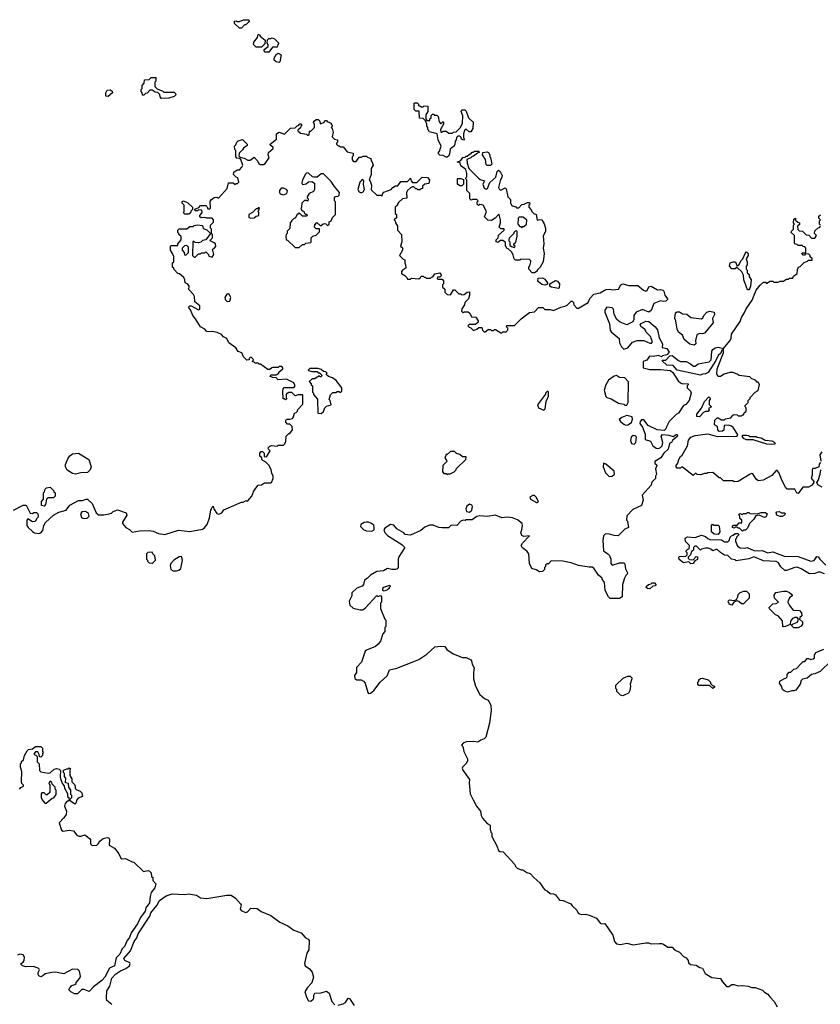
# Model space of a CAD drawing. Extents: x 2029662 to 2246637, y 225654 to 401419.
# Tile 246 of 256: x 2123213 to 2130837, y 379598 to 388970. Entities that reach past the tile are written whole.
import ezdxf

# ---------------------------------------------------------------- set-up
doc = ezdxf.new("R2010")
doc.units = 0

msp = doc.modelspace()

# ---------------------------------------------------------------- linework, layer by layer
at = {"layer": '0CON20XD'}
for points in [[(2125325, 388890), (2125305, 388890), (2125260, 388935), (2125260, 388955), (2125275, 388960), (2125283, 388953), (2125305, 388952.5), (2125345, 388970), (2125395, 388970), (2125397.5, 388955), (2125388.3, 388941.7), (2125368.3, 388921.7), (2125355, 388920), (2125325, 388890)], [(2125515, 388710), (2125465, 388710), (2125440, 388735), (2125442.5, 388755), (2125478.3, 388801.7), (2125485, 388830), (2125498.3, 388828.3), (2125501.7, 388811.7), (2125550, 388775), (2125548.3, 388741.7), (2125515, 388710)], [(2125585, 388660), (2125551.7, 388661.7), (2125540, 388675), (2125540, 388685), (2125580, 388715), (2125580, 388735), (2125570, 388745), (2125571.7, 388778.3), (2125585, 388790), (2125605, 388790), (2125617.5, 388797.5), (2125638.3, 388788.3), (2125680, 388745), (2125670, 388735), (2125665, 388710), (2125621.7, 388708.3), (2125585, 388660)], [(2125685, 388562.5), (2125655, 388567.5), (2125637.5, 388585), (2125637.5, 388605), (2125655, 388640), (2125675, 388652.5), (2125702.5, 388635), (2125691.7, 388568.3), (2125685, 388562.5)], [(2124565, 388220), (2124550, 388235), (2124548.3, 388258.3), (2124528.3, 388278.3), (2124505, 388280), (2124475, 388300), (2124451.7, 388298.3), (2124428.3, 388271.7), (2124411.7, 388268.3), (2124395, 388250), (2124381.7, 388251.7), (2124380, 388275), (2124370, 388285), (2124370, 388305), (2124380, 388315), (2124380, 388345), (2124400, 388365), (2124401.7, 388398.3), (2124445, 388400), (2124465, 388420), (2124508.3, 388418.3), (2124510, 388385), (2124500, 388375), (2124500, 388335), (2124521.7, 388311.7), (2124575, 388290), (2124585, 388280), (2124685, 388280), (2124698.3, 388268.3), (2124700, 388255), (2124685, 388240), (2124635, 388222.5), (2124565, 388220)], [(2124055, 388240), (2124033, 388243), (2124032.5, 388275), (2124045, 388300), (2124075, 388302.5), (2124095, 388290), (2124097, 388273), (2124055, 388240)], [(2127285, 387660), (2127275, 387660), (2127247, 387677), (2127215, 387680), (2127201.7, 387691.7), (2127200, 387705), (2127211.7, 387718.3), (2127227.5, 387765), (2127197.5, 387825), (2127190, 387885), (2127111.7, 387901.7), (2127110, 387915), (2127100, 387925), (2127100, 387945), (2127090, 387955), (2127090, 387975), (2127078.3, 388008.3), (2127055, 388030), (2127021.7, 388031.7), (2127018.3, 388098.3), (2126985, 388100), (2126970, 388115), (2126970, 388175), (2126975, 388180), (2126997, 388177), (2127010, 388165), (2127011.7, 388151.7), (2127025, 388150), (2127035, 388140), (2127055, 388140), (2127065, 388150), (2127098.3, 388148.3), (2127100, 388095), (2127080, 388065), (2127080, 388025), (2127091.7, 388011.7), (2127118.3, 388011.7), (2127120, 388025), (2127130, 388035), (2127131.7, 388058.3), (2127145, 388070), (2127155, 388070), (2127165, 388060), (2127185, 388060), (2127198.3, 388048.3), (2127208.3, 387998.3), (2127225, 387980), (2127245, 388000), (2127250, 387995), (2127250, 387975), (2127220, 387925), (2127225, 387900), (2127235, 387900), (2127245, 387910), (2127275, 387910), (2127298.3, 387888.3), (2127335, 387890), (2127345, 387900), (2127368.3, 387901.7), (2127410, 387945), (2127430, 387985), (2127432.5, 388055), (2127416.7, 388095), (2127425, 388112.5), (2127451.7, 388111.7), (2127465, 388100), (2127486.2, 388036.2), (2127530, 387995), (2127527.5, 387935), (2127508.3, 387901.7), (2127491.7, 387901.7), (2127465, 387927.5), (2127450, 387915), (2127440, 387885), (2127440, 387845), (2127450, 387835), (2127438.3, 387821.7), (2127421.7, 387831.7), (2127418.3, 387848.3), (2127405, 387860), (2127385, 387860), (2127371.7, 387848.3), (2127370, 387825), (2127360, 387815), (2127357, 387783), (2127345, 387760), (2127333, 387757), (2127311.7, 387738.3), (2127307, 387693), (2127300, 387675), (2127285, 387660)], [(2124888.3, 386121.7), (2124862.5, 386155), (2124838.8, 386208.8), (2124820, 386235), (2124833, 386247), (2124847, 386247), (2124915, 386207.5), (2124930, 386215), (2124930, 386245), (2124880, 386285), (2124877.5, 386335), (2124867.5, 386355), (2124823, 386403), (2124827.5, 386435), (2124813, 386453), (2124790, 386465), (2124787.5, 386495), (2124777.5, 386515), (2124735, 386550), (2124720, 386555), (2124680, 386595), (2124680, 386605), (2124670, 386615), (2124670, 386655), (2124680, 386665), (2124680, 386715), (2124670, 386745), (2124650, 386775), (2124650, 386815), (2124655, 386820), (2124718.3, 386821.7), (2124720, 386835), (2124750, 386875), (2124750, 386905), (2124730, 386925), (2124730, 386935), (2124720, 386945), (2124720, 386965), (2124731.7, 386978.3), (2124805, 386980), (2124835, 387000), (2124865, 387000), (2124875, 387010), (2124905, 387017.5), (2124955, 387010), (2124961.7, 386981.7), (2124995, 386970), (2125030, 386935), (2124987, 386873), (2124953, 386867), (2124937, 386853), (2124915, 386847.5), (2124885, 386850), (2124875, 386860), (2124861.7, 386858.3), (2124860, 386725), (2124875, 386710), (2124885, 386710), (2124915, 386740), (2124935, 386740), (2124945, 386750), (2124975, 386750), (2124985, 386760), (2125010, 386735), (2125015, 386720), (2125045, 386710), (2125062.5, 386735), (2125050, 386785), (2125065, 386792.5), (2125082.5, 386815), (2125076.7, 386836.7), (2125066.4, 386846.4), (2125027.5, 386865), (2125030, 386875), (2125050, 386895), (2125050, 386925), (2125040, 386935), (2125040, 386975), (2125030, 386985), (2125030, 387015), (2125058.3, 387041.7), (2125060, 387065), (2125045, 387080), (2124995, 387080), (2124975, 387087.5), (2124943, 387083), (2124930, 387095), (2124930, 387105), (2124950, 387135), (2124948.3, 387158.3), (2124915, 387160), (2124905, 387150), (2124885, 387150), (2124880, 387165), (2124918.3, 387181.7), (2124935, 387200), (2124985, 387200), (2124998.3, 387188.3), (2125005, 387170), (2125025, 387170), (2125030, 387175), (2125028.3, 387241.7), (2125040.7, 387259.3), (2125065, 387277.5), (2125095, 387280), (2125103, 387273), (2125110, 387275), (2125188.3, 387361.7), (2125201.7, 387418.3), (2125247, 387417), (2125265, 387400), (2125275, 387410), (2125288.3, 387411.7), (2125300, 387425), (2125290, 387465), (2125275, 387470), (2125250, 387495), (2125251.7, 387518.3), (2125285, 387540), (2125305, 387540), (2125330, 387565), (2125337.5, 387585), (2125318.3, 387638.3), (2125305, 387650), (2125281.7, 387651.7), (2125270, 387665), (2125270, 387725), (2125263, 387733), (2125260, 387765), (2125271.7, 387778.3), (2125280, 387805), (2125293, 387817), (2125335, 387830), (2125380, 387785), (2125378.3, 387771.7), (2125345, 387747.5), (2125335, 387730), (2125301.7, 387698.3), (2125300, 387675), (2125311.7, 387661.7), (2125351.7, 387651.7), (2125385, 387632.5), (2125407, 387633), (2125445, 387660), (2125475, 387630), (2125490, 387600), (2125505, 387592.5), (2125535, 387592.5), (2125549.3, 387600.7), (2125590, 387655), (2125580, 387685), (2125582.5, 387705), (2125627, 387743), (2125627, 387757), (2125601.7, 387771.7), (2125600, 387785), (2125658.3, 387831.7), (2125660, 387885), (2125685, 387900), (2125735, 387880), (2125793, 387937), (2125835, 387940), (2125855, 387960), (2125868.3, 387961.7), (2125881.7, 387978.3), (2125895, 387980), (2125900, 387965), (2125890, 387955), (2125888.3, 387941.7), (2125861.7, 387918.3), (2125861.7, 387911.7), (2125888.3, 387888.3), (2125945, 387880), (2125955, 387870), (2125965, 387870), (2125970, 387875), (2125971.7, 387908.3), (2125985, 387910), (2126020, 387945), (2126021.7, 387971.7), (2126012.5, 387995), (2126017.5, 388005), (2126035, 388020), (2126055, 388020), (2126070, 388005), (2126075, 387980), (2126108.3, 387991.7), (2126125, 388010), (2126135, 388010), (2126141.7, 388001.7), (2126180, 387985), (2126180, 387975), (2126190, 387965), (2126190, 387955), (2126180, 387945), (2126190, 387935), (2126197.5, 387895), (2126191.7, 387871.7), (2126190, 387855), (2126211.7, 387831.7), (2126240, 387825), (2126240, 387805), (2126230, 387795), (2126230, 387785), (2126245, 387770), (2126255, 387770), (2126265, 387760), (2126295, 387760), (2126331.7, 387711.7), (2126388.3, 387698.3), (2126390, 387675), (2126380, 387665), (2126380, 387635), (2126391.7, 387621.7), (2126418.3, 387621.7), (2126445, 387660), (2126465, 387660), (2126485, 387670), (2126515, 387670), (2126525, 387660), (2126558.3, 387648.3), (2126560, 387625), (2126570, 387615), (2126580, 387585), (2126560, 387555), (2126560, 387495), (2126540, 387445), (2126551.7, 387431.7), (2126562.5, 387395), (2126561.7, 387351.7), (2126615, 387300), (2126655, 387300), (2126665, 387290), (2126670, 387315), (2126681.7, 387328.3), (2126750, 387355), (2126767, 387373), (2126793, 387387), (2126815, 387390), (2126841.7, 387428.3), (2126905, 387430), (2126935, 387460), (2126940, 387435), (2126955, 387420), (2126995, 387420), (2127045, 387470), (2127097, 387467), (2127117, 387447), (2127108.3, 387411.7), (2127070, 387405), (2127050, 387385), (2127048.3, 387361.7), (2127035, 387360), (2127025, 387350), (2127005, 387350), (2126995, 387360), (2126985, 387360), (2126965, 387380), (2126955, 387380), (2126935, 387370), (2126907, 387343), (2126897.5, 387325), (2126898.3, 387271.7), (2126860, 387265), (2126820.7, 387229.3), (2126810, 387215), (2126810, 387205), (2126790, 387185), (2126790, 387125), (2126800, 387115), (2126800, 387085), (2126780, 387065), (2126790, 387055), (2126792.5, 387035), (2126810, 387005), (2126810, 386965), (2126847.5, 386925), (2126852.5, 386855), (2126840, 386815), (2126857, 386797), (2126860, 386775), (2126830, 386725), (2126865, 386690), (2126880, 386685), (2126880, 386655), (2126887.5, 386635), (2126890, 386605), (2126860.7, 386589.3), (2126848.3, 386571.7), (2126850, 386555), (2126880, 386535), (2126900, 386515), (2126905, 386500), (2126935, 386500), (2126945, 386510), (2127015, 386502.5), (2127030, 386515), (2127035, 386530), (2127055, 386530), (2127065, 386520), (2127075, 386520), (2127085, 386510), (2127125, 386510), (2127135, 386520), (2127148.3, 386521.7), (2127165, 386550), (2127215, 386560), (2127230, 386535), (2127215, 386520), (2127191.7, 386518.3), (2127190, 386505), (2127195, 386500), (2127235, 386500), (2127250, 386485), (2127250, 386455), (2127240, 386445), (2127240, 386425), (2127260, 386405), (2127260, 386375), (2127283, 386353), (2127315, 386350), (2127345, 386400), (2127358.3, 386398.3), (2127395, 386360), (2127415, 386360), (2127425, 386350), (2127447, 386353), (2127473, 386377), (2127495, 386380), (2127497, 386347), (2127487, 386313), (2127453, 386277), (2127450, 386255), (2127423, 386217), (2127420, 386195), (2127435, 386180), (2127445, 386190), (2127485, 386190), (2127500, 386175), (2127515, 386140), (2127558.3, 386138.3), (2127580, 386105), (2127578.3, 386091.7), (2127555, 386070), (2127491.7, 386068.3), (2127480, 386055), (2127491.7, 386041.7), (2127508.3, 386038.3), (2127535, 386010), (2127567, 386023), (2127585, 386040), (2127615, 386040), (2127620, 386015), (2127635, 386000), (2127645, 386000), (2127675, 386020), (2127695, 386020), (2127705, 386010), (2127725, 386010), (2127735, 386020), (2127745, 386020), (2127795, 385990), (2127805, 385990), (2127815, 386000), (2127845, 386000), (2127860, 386015), (2127860, 386035), (2127850, 386045), (2127851.7, 386058.3), (2127925, 386060), (2127987, 386123), (2128030, 386155), (2128068.3, 386181.7), (2128115, 386190), (2128155, 386230), (2128195, 386230), (2128215, 386210), (2128265, 386210), (2128295, 386202.5), (2128365, 386232.5), (2128405, 386242.5), (2128426.4, 386253.6), (2128465, 386290), (2128475, 386290), (2128487, 386277), (2128490, 386255), (2128520, 386225), (2128535, 386222.5), (2128625, 386276.7), (2128642.4, 386317.6), (2128681.7, 386358.3), (2128739.5, 386370.5), (2128795, 386403.3), (2128825, 386403.8), (2128865, 386397.1), (2128913.8, 386406.2), (2128936.2, 386445), (2128955, 386457.1), (2129015, 386438.5), (2129098.3, 386438.3), (2129154.5, 386394.5), (2129175, 386387.1), (2129187.9, 386392.1), (2129205, 386427.5), (2129225, 386434.4), (2129285, 386400), (2129315, 386402), (2129336.2, 386395), (2129346, 386385), (2129357.5, 386347.5), (2129381.7, 386311.7), (2129382.5, 386305), (2129365, 386290.8), (2129345, 386287.5), (2129315, 386294.2), (2129252.1, 386267.9), (2129225, 386202.5), (2129205, 386187.5), (2129145, 386211.2), (2129083.9, 386186.1), (2129062.5, 386155), (2129062.5, 386115), (2129052.5, 386095), (2128993.6, 386066.4), (2128930.3, 386090.3), (2128900, 386115), (2128873.8, 386165), (2128867.5, 386215), (2128855, 386227.5), (2128805, 386232.5), (2128786.2, 386205), (2128784, 386185), (2128830, 386075), (2128835.8, 386015.8), (2128845, 386000), (2128920, 385935), (2128923.3, 385895), (2128942.5, 385855), (2128965, 385832.5), (2129005, 385847.5), (2129049.3, 385900.7), (2129093.6, 385916.4), (2129156.4, 385916.4), (2129215, 385890), (2129228.3, 385891.7), (2129237.5, 385905), (2129220, 385955), (2129180, 385995), (2129168.3, 386018.3), (2129145, 386040), (2129130, 386045), (2129122.5, 386065), (2129131.7, 386078.3), (2129175, 386098.8), (2129205, 386096.7), (2129265, 386046.2), (2129287.9, 386017.9), (2129302.2, 385942.2), (2129333.3, 385885), (2129331.2, 385851.2), (2129375, 385838.8), (2129397.5, 385805), (2129375, 385780), (2129335, 385770), (2129325, 385760), (2129295, 385772.5), (2129245, 385762.5), (2129211.7, 385768.3), (2129185, 385730), (2129150, 385715), (2129150, 385655), (2129215, 385640), (2129315, 385640), (2129411.7, 385631.7), (2129433, 385613), (2129483.9, 385533.9), (2129505, 385512.5), (2129517, 385507), (2129580, 385505), (2129580, 385495), (2129570, 385485), (2129570, 385465), (2129600, 385435), (2129607.5, 385415), (2129587.5, 385345), (2129555, 385307.5), (2129535, 385297.5), (2129486.7, 385225), (2129465, 385212.5), (2129397.5, 385145), (2129373.3, 385095)], [(2128115, 386560), (2128091.7, 386561.7), (2128060, 386595), (2128060, 386615), (2128071.7, 386628.3), (2128080, 386665), (2128080, 386675), (2128068.3, 386688.3), (2127985, 386690), (2127975, 386680), (2127935, 386680), (2127923.3, 386693.3), (2127911.7, 386731.7), (2127895, 386760), (2127865, 386790), (2127850, 386795), (2127850, 386805), (2127840, 386815), (2127838.3, 386848.3), (2127815, 386867.5), (2127793, 386867), (2127765, 386850), (2127750, 386855), (2127750, 386875), (2127770, 386895), (2127771.7, 386918.3), (2127827.5, 386965), (2127825, 386980), (2127795, 386980), (2127780, 386995), (2127792.5, 387035), (2127792.5, 387065), (2127780, 387115), (2127775, 387120), (2127739.3, 387080.7), (2127705, 387060), (2127671.7, 387061.7), (2127640, 387095), (2127657.5, 387145), (2127627.5, 387205), (2127595, 387210), (2127581.7, 387201.7), (2127570, 387215), (2127570, 387235), (2127580, 387245), (2127565, 387260), (2127525, 387260), (2127511.7, 387251.7), (2127500, 387265), (2127500, 387315), (2127470, 387345), (2127470, 387445), (2127460, 387455), (2127460, 387465), (2127470, 387475), (2127470, 387505), (2127460, 387545), (2127415, 387580), (2127408.3, 387608.3), (2127380, 387615), (2127415, 387630), (2127431.7, 387658.3), (2127455, 387660), (2127465, 387670), (2127475, 387670), (2127495, 387690), (2127508.3, 387691.7), (2127521.7, 387708.3), (2127535, 387710), (2127545, 387720), (2127585, 387720), (2127590, 387705), (2127571.7, 387698.3), (2127535, 387670), (2127521.7, 387668.3), (2127510, 387655), (2127471.7, 387638.3), (2127473, 387603), (2127490, 387555), (2127577.5, 387465), (2127599.3, 387449.3), (2127640, 387435), (2127622.5, 387405), (2127636.1, 387366.1), (2127655, 387357.5), (2127666.4, 387363.6), (2127690.7, 387419.3), (2127748.3, 387471.7), (2127760, 387525), (2127771.7, 387538.3), (2127790, 387525), (2127806.4, 387486.4), (2127805, 387470), (2127787.5, 387435), (2127773.6, 387373.6), (2127783.6, 387353.6), (2127795, 387347.5), (2127835, 387370), (2127845, 387360), (2127863, 387283), (2127887, 387257), (2127887, 387227), (2127897.5, 387205), (2127905, 387197.5), (2127938.3, 387188.3), (2127945, 387180), (2127965, 387180), (2127995, 387210), (2128017, 387213), (2128048.3, 387228.3), (2128068.3, 387228.3), (2128070, 387215), (2128060, 387205), (2128060, 387185), (2128085, 387160), (2128090, 387145), (2128110, 387125), (2128130, 387115), (2128141.7, 387061.7), (2128165, 387067.5), (2128185, 387063.3), (2128207.3, 387027.3), (2128220, 386985), (2128221.2, 386955), (2128197, 386913), (2128203.3, 386835), (2128197.5, 386795), (2128207.5, 386745), (2128197.5, 386665), (2128170, 386615), (2128140, 386585), (2128140, 386575), (2128115, 386560)], [(2127695, 387582.5), (2127665, 387582.5), (2127655, 387590), (2127648, 387638), (2127620, 387685), (2127623, 387707), (2127665, 387712.5), (2127676.4, 387706.4), (2127690, 387685), (2127690, 387665), (2127697, 387657), (2127710, 387595), (2127695, 387582.5)], [(2125875, 386800), (2125905, 386830), (2125925, 386830), (2125938.3, 386841.7), (2125985, 386850), (2125990, 386855), (2125990, 386895), (2126005, 386910), (2126035, 386920), (2126068.3, 386951.7), (2126068.3, 386978.3), (2126035, 386980), (2126020, 386995), (2126023, 387017), (2126041.7, 387038.3), (2126075, 387010), (2126085, 387010), (2126103, 387027), (2126115, 387030), (2126128.3, 387028.3), (2126145, 387010), (2126160, 387025), (2126160, 387045), (2126180, 387055), (2126193, 387087), (2126220, 387115), (2126220, 387235), (2126210, 387245), (2126210, 387275), (2126221.7, 387288.3), (2126245, 387290), (2126255, 387300), (2126257.5, 387325), (2126210.7, 387380.7), (2126179.3, 387429.3), (2126105, 387502.5), (2126085, 387502.5), (2126045, 387472.5), (2126015, 387470), (2126000, 387475), (2125965, 387510), (2125948.3, 387511.7), (2125935, 387500), (2125907.5, 387445), (2125900, 387415), (2125905, 387400), (2125941.7, 387408.3), (2125965, 387427.5), (2125995, 387430), (2126020, 387415), (2126020, 387355), (2126010, 387335), (2125970, 387315), (2125950, 387285), (2125950, 387275), (2125960, 387265), (2125958.3, 387241.7), (2125945, 387250), (2125925, 387250), (2125900, 387225), (2125897.5, 387185), (2125890, 387165), (2125901.7, 387151.7), (2125918.3, 387148.3), (2125921.7, 387131.7), (2125935, 387120), (2125948.3, 387118.3), (2125950, 387105), (2125945, 387100), (2125905, 387100), (2125875, 387130), (2125865, 387120), (2125855, 387120), (2125840, 387085), (2125820, 387075), (2125800, 387055), (2125800, 387045), (2125790, 387035), (2125787, 386983), (2125761.7, 386958.3), (2125760, 386935), (2125750, 386925), (2125747.5, 386905), (2125750, 386875), (2125765, 386870), (2125835, 386800), (2125875, 386800)], [(2125725, 387302.5), (2125756, 387314), (2125765, 387340), (2125753.6, 387353.6), (2125725, 387367.5), (2125703, 387367), (2125687.5, 387345), (2125687.5, 387325), (2125693.3, 387313.3), (2125725, 387302.5)], [(2126465, 387322.5), (2126485, 387330), (2126497.5, 387355), (2126487.5, 387405), (2126490, 387435), (2126475, 387450), (2126452.5, 387425), (2126432.5, 387355), (2126445, 387330), (2126465, 387322.5)], [(2127405, 387387.5), (2127383, 387403), (2127381.7, 387458.3), (2127415, 387457.5), (2127438.3, 387448.3), (2127440, 387405), (2127425, 387390), (2127405, 387387.5)], [(2124825, 387120), (2124785, 387120), (2124773, 387133), (2124780, 387145), (2124780, 387205), (2124760, 387225), (2124761.7, 387238.3), (2124773, 387247), (2124815, 387227.5), (2124860, 387185), (2124858.3, 387161.7), (2124841.7, 387148.3), (2124838.3, 387131.7), (2124825, 387120)], [(2125415, 387080), (2125445, 387083.3), (2125465, 387100), (2125490, 387105), (2125490, 387135), (2125480, 387145), (2125488.3, 387151.7), (2125498.3, 387178.3), (2125485, 387180), (2125475, 387170), (2125465, 387170), (2125430, 387135), (2125396.7, 387115), (2125396.7, 387086.7), (2125415, 387080)], [(2127995, 386990), (2128005, 387000), (2128015, 387000), (2128040, 387025), (2128041.7, 387061.7), (2128008.8, 387088.8), (2127968.3, 387091.7), (2127958.3, 387081.7), (2127957.5, 387025), (2127975, 387000), (2127985, 387000), (2127995, 386990)], [(2130840, 387015), (2130830, 387025), (2130830, 387055), (2130840, 387065), (2130821.7, 387081.7), (2130821.7, 387098.3), (2130838.3, 387111.7)], [(2130840, 384755), (2130825, 384740), (2130822.5, 384715), (2130786.4, 384696.4), (2130765, 384696.7), (2130760, 384685), (2130758.8, 384635), (2130750, 384605), (2130774, 384575), (2130772, 384558), (2130753.4, 384536.6), (2130725, 384520), (2130669.3, 384520.7), (2130625, 384460), (2130611.7, 384461.7), (2130595, 384500), (2130521.7, 384501.7), (2130505, 384520), (2130475, 384580), (2130440.7, 384660.7), (2130425, 384680), (2130415, 384677.5), (2130375, 384632.5), (2130291.7, 384588.3), (2130245, 384580), (2130227.5, 384595), (2130195, 384647.5), (2130185, 384650), (2130167.5, 384645), (2130055, 384573.3), (2130015, 384570), (2130005, 384580), (2129915, 384580), (2129885, 384610), (2129875, 384610), (2129815, 384660), (2129765, 384657.5), (2129755, 384650), (2129735, 384650), (2129695, 384637.5), (2129665, 384640), (2129655, 384650), (2129645, 384650), (2129625, 384630), (2129525, 384710), (2129515, 384710), (2129505, 384700), (2129475, 384700), (2129463, 384713), (2129463, 384727), (2129481.7, 384748.3), (2129490, 384785), (2129507, 384813), (2129522.5, 384825), (2129573.3, 384915), (2129583, 384967), (2129603.9, 384996.1), (2129645, 385012.5), (2129765, 385027.5), (2129855, 385002), (2130040, 385005), (2130050, 385015), (2130047.5, 385025), (2130008.3, 385088.3), (2129991.7, 385101.7), (2129961.7, 385111.7), (2129921.7, 385108.3), (2129918.3, 385061.7), (2129907, 385053), (2129875, 385050), (2129860, 385065), (2129858.3, 385098.3), (2129830, 385115), (2129833, 385157), (2129855, 385180), (2129865, 385180), (2129895, 385160), (2129925, 385160), (2129935, 385170), (2129985, 385180), (2130003.6, 385206.4), (2130015, 385212.5), (2130045, 385210), (2130055, 385200), (2130085, 385200), (2130095, 385210), (2130105, 385210), (2130111.7, 385228.3), (2130130, 385245), (2130130, 385275), (2130120, 385285), (2130121.7, 385298.3), (2130150, 385325), (2130150, 385345), (2130170, 385365), (2130170, 385375), (2130217, 385423), (2130245, 385440), (2130257, 385497), (2130245, 385520), (2130235, 385520), (2130218.3, 385538.3), (2130185, 385550), (2130165, 385570), (2130065, 385582.5), (2130046.7, 385596.7), (2130005, 385612.5), (2129975, 385612.5), (2129920, 385595), (2129885, 385573.3), (2129863.6, 385573.6), (2129851.2, 385595), (2129853.6, 385646.4), (2129915, 385800), (2129915, 385830), (2129900, 385825), (2129890, 385795), (2129865, 385772.5), (2129843.3, 385725), (2129767.7, 385612.3), (2129745, 385597.5), (2129715, 385596.7), (2129695, 385587.5), (2129475, 385633.3), (2129437, 385677), (2129375, 385682.5), (2129331.7, 385721.7), (2129335, 385730), (2129365, 385730), (2129405, 385770), (2129425, 385772.5), (2129485, 385726.7), (2129507, 385717), (2129560, 385715), (2129600, 385695), (2129630.7, 385670.7), (2129645, 385672.5), (2129675, 385694), (2129745, 385706.1), (2129778.2, 385711.8), (2129798.3, 385731.7), (2129804.2, 385815), (2129815, 385832), (2129835, 385845.6), (2129865, 385854), (2129915, 385840), (2129975, 385912.5), (2129986.7, 385935), (2129992.5, 385975), (2130075, 386097.5), (2130086.1, 386133.9), (2130113.3, 386175), (2130131.7, 386218.3), (2130188.3, 386301.7), (2130227.5, 386395), (2130265, 386442.5), (2130295, 386470), (2130315, 386470), (2130325, 386460), (2130355, 386480), (2130385, 386480), (2130395, 386470), (2130435, 386470), (2130455, 386480), (2130485, 386480), (2130498.3, 386491.7), (2130515, 386500), (2130535, 386500), (2130545, 386510), (2130575, 386510), (2130581.7, 386528.3), (2130617, 386553), (2130618.3, 386591.7), (2130630, 386615), (2130645, 386620), (2130681.7, 386658.3), (2130715, 386670), (2130725, 386680), (2130758.3, 386681.7), (2130758.3, 386698.3), (2130741.7, 386711.7), (2130740, 386725), (2130728.3, 386738.3), (2130695, 386740), (2130685, 386730), (2130675, 386730), (2130661.7, 386741.7), (2130665, 386750), (2130695, 386750), (2130700, 386755), (2130700, 386795), (2130688.3, 386808.3), (2130675, 386810), (2130665, 386820), (2130625, 386820), (2130615, 386830), (2130601.7, 386831.7), (2130590, 386845), (2130590, 386915), (2130560, 386945), (2130561.7, 386958.3), (2130580, 386975), (2130580, 387015), (2130590, 387025), (2130580, 387035), (2130585, 387070), (2130600, 387080), (2130601.7, 387061.7), (2130621.7, 387041.7), (2130640, 387035), (2130638.3, 387021.7), (2130620, 387005), (2130621.7, 386971.7), (2130635, 386960), (2130668.3, 386958.3), (2130701.7, 386921.7), (2130728.3, 386918.3), (2130751.7, 386891.7), (2130785, 386890), (2130800, 386915), (2130780, 386935), (2130785, 386960), (2130815, 386990), (2130828.3, 386991.7), (2130840, 387005)], [(2127925, 386800), (2127930, 386815), (2127920, 386825), (2127920, 386835), (2127937, 386853), (2127951.7, 386908.3), (2127950, 386955), (2127945, 386960), (2127931.7, 386958.3), (2127920, 386945), (2127920, 386935), (2127875, 386890), (2127870, 386875), (2127870, 386865), (2127880, 386855), (2127881.7, 386821.7), (2127895, 386810), (2127925, 386800)], [(2124795, 386730), (2124820, 386755), (2124820, 386805), (2124805, 386820), (2124781.7, 386818.3), (2124760, 386795), (2124760, 386775), (2124780, 386755), (2124781.7, 386731.7), (2124795, 386730)], [(2130155, 386400), (2130145, 386400), (2130130, 386435), (2130107.5, 386495), (2130107, 386537), (2130088.3, 386568.3), (2130045, 386610), (2130035, 386610), (2130025, 386600), (2129995, 386600), (2129972.5, 386625), (2129977.5, 386655), (2130006.4, 386666.4), (2130030, 386665), (2130041.7, 386631.7), (2130058.3, 386631.7), (2130083, 386677), (2130100, 386695), (2130120, 386745), (2130135, 386760), (2130150, 386745), (2130150, 386725), (2130130, 386695), (2130140, 386665), (2130140, 386635), (2130130, 386625), (2130130, 386595), (2130140, 386585), (2130141.7, 386561.7), (2130160, 386545), (2130160, 386525), (2130177.5, 386495), (2130172.5, 386435), (2130166.7, 386413.3), (2130155, 386400)], [(2128215, 386443.3), (2128185, 386450), (2128153.6, 386473.6), (2128147.5, 386485), (2128151.7, 386508.3), (2128191.7, 386511.7), (2128215, 386500), (2128240, 386465), (2128238.3, 386451.7), (2128215, 386443.3)], [(2128345, 386410), (2128273, 386423), (2128260, 386435), (2128260, 386455), (2128315, 386487.5), (2128335, 386482.5), (2128353.3, 386455), (2128351.7, 386418.3), (2128345, 386410)], [(2125188.3, 386288.3), (2125215, 386290), (2125222.5, 386325), (2125211.7, 386351.7), (2125205, 386360), (2125185, 386357.5), (2125167.5, 386325), (2125170, 386305), (2125188.3, 386288.3)], [(2129635, 385873.3), (2129595, 385880), (2129540, 385925), (2129525, 385967.5), (2129485.9, 385995.9), (2129474.4, 386024.4), (2129462.3, 386102.3), (2129451.2, 386125), (2129459.3, 386180.7), (2129475, 386190), (2129495, 386188), (2129525, 386168.8), (2129565.6, 386165.6), (2129605, 386134.2), (2129705, 386124), (2129717.3, 386132.7), (2129726.2, 386155), (2129755, 386186), (2129785, 386194), (2129825, 386185.7), (2129829.4, 386165), (2129810.6, 386125), (2129817, 386083), (2129735, 385986), (2129715, 385979.2), (2129685, 385982), (2129660.8, 385969.2), (2129647.5, 385915), (2129650, 385885), (2129635, 385873.3)], [(2123155, 384300), (2123245, 384347.5), (2123275, 384350), (2123311.7, 384271.7), (2123335, 384270), (2123348.3, 384278.3), (2123375, 384280), (2123387, 384267), (2123390, 384245), (2123385, 384230), (2123370, 384215), (2123370, 384205), (2123357, 384193), (2123335, 384190), (2123291.7, 384218.3), (2123280, 384205), (2123282.5, 384155), (2123293.3, 384135), (2123335, 384096.7), (2123355, 384086.7), (2123395, 384080), (2123415, 384086.7), (2123435, 384107.5), (2123443.3, 384155), (2123460, 384185), (2123536.1, 384253.9), (2123585, 384282.5), (2123655, 384302.5), (2123690.7, 384349.3), (2123775, 384392.5), (2123813, 384393), (2123845, 384406.7), (2123860, 384405), (2123903.6, 384363.6), (2123942.5, 384275), (2123965, 384257.5), (2124015, 384257.5), (2124065, 384266.7), (2124086.1, 384273.9), (2124105, 384290), (2124145, 384303.3), (2124227, 384277), (2124232.5, 384255), (2124193, 384187), (2124192.5, 384175), (2124225, 384137.5), (2124258.3, 384118.3), (2124285, 384092.5), (2124355, 384106), (2124445, 384108), (2124485, 384101.2), (2124535, 384080), (2124595, 384070), (2124725, 384110), (2124835, 384098.8), (2124955, 384121.2), (2124969.5, 384130.5), (2124997.5, 384165), (2125022.3, 384227.7), (2125035, 384300), (2125045, 384330), (2125055, 384340), (2125062.5, 384315), (2125090.3, 384270.3), (2125105, 384263.8), (2125125, 384268.8), (2125136.7, 384275), (2125157.5, 384305), (2125325, 384377.5), (2125341.7, 384378.3), (2125365, 384390), (2125385, 384390), (2125422.5, 384435), (2125442.5, 384485), (2125485, 384540), (2125517, 384543), (2125545, 384560), (2125605, 384560), (2125610, 384565), (2125627, 384603), (2125627.5, 384625), (2125613.6, 384653.6), (2125607.5, 384685), (2125590, 384725), (2125558.3, 384758.3), (2125530, 384775), (2125520, 384785), (2125518.3, 384798.3), (2125500, 384815), (2125500, 384845), (2125511.7, 384858.3), (2125525, 384860), (2125540, 384845), (2125541.7, 384811.7), (2125565, 384810), (2125600, 384865), (2125583, 384883), (2125580, 384895), (2125595, 384910), (2125615, 384917.5), (2125665, 384910), (2125675, 384920), (2125725, 384920), (2125738.3, 384931.7), (2125747.5, 384955), (2125750, 385005), (2125775, 385030), (2125785, 385030), (2125810, 385065), (2125808.3, 385098.3), (2125785, 385120), (2125765, 385120), (2125748.3, 385138.3), (2125747.5, 385155), (2125755, 385167.5), (2125785, 385167.5), (2125810, 385175), (2125821.7, 385188.3), (2125830, 385225), (2125845, 385230), (2125860, 385245), (2125861.7, 385258.3), (2125908.3, 385311.7), (2125910, 385395), (2125905, 385400), (2125865, 385400), (2125835, 385390), (2125805, 385420), (2125775, 385420), (2125750, 385405), (2125750, 385375), (2125758.3, 385361.7), (2125745, 385350), (2125735, 385360), (2125721.7, 385361.7), (2125720, 385435), (2125723, 385457), (2125731.7, 385468.3), (2125825, 385470), (2125837.5, 385485), (2125823, 385513), (2125755, 385547.5), (2125675, 385542.5), (2125655, 385560), (2125623, 385563), (2125600, 385575), (2125605, 385590), (2125655, 385590), (2125680, 385605), (2125680, 385615), (2125720, 385645), (2125720, 385655), (2125708.3, 385668.3), (2125685, 385670), (2125675, 385660), (2125625, 385660), (2125613, 385657), (2125595, 385640), (2125575, 385640), (2125505, 385690), (2125495, 385690), (2125485, 385700), (2125455, 385700), (2125445, 385710), (2125431.7, 385711.7), (2125440, 385735), (2125415, 385760), (2125400, 385745), (2125398.3, 385731.7), (2125375, 385730), (2125345, 385760), (2125329.3, 385799.3), (2125295, 385810), (2125272.5, 385845), (2125203.6, 385893.6), (2125186.4, 385936.4), (2125155, 385950), (2125135, 385972.5), (2125095, 385992.5), (2125045, 386002.5), (2125015, 385997.5), (2124995, 386002.5), (2124977.5, 386025), (2124936.1, 386046.1), (2124888.3, 386121.7)], [(2126085, 385222.5), (2126105, 385240), (2126120, 385275), (2126135, 385290), (2126180, 385305), (2126170, 385345), (2126160, 385355), (2126171.7, 385398.3), (2126195, 385420), (2126225, 385420), (2126235, 385430), (2126255, 385430), (2126268.3, 385421.7), (2126280, 385435), (2126280, 385465), (2126226.4, 385536.4), (2126191.7, 385561.7), (2126153, 385573), (2126131.7, 385591.7), (2126140, 385605), (2126128.3, 385618.3), (2126105, 385620), (2126085, 385640), (2126055, 385650), (2125975, 385650), (2125960, 385635), (2125965, 385630), (2125995, 385620), (2126045, 385620), (2126055, 385610), (2126068.3, 385608.3), (2126090, 385585), (2126085, 385570), (2126075, 385570), (2126065, 385580), (2126025, 385552.5), (2125998.3, 385551.7), (2125970, 385525), (2125990, 385505), (2125990, 385495), (2126000, 385485), (2126000, 385425), (2126010, 385415), (2126011.7, 385401.7), (2126049.3, 385359.3), (2126053, 385223), (2126085, 385222.5)], [(2128995, 385300), (2129007.5, 385325), (2129011.7, 385521.7), (2128975, 385560), (2128925, 385563.8), (2128895, 385583.3), (2128875, 385576.2), (2128820.3, 385539.7), (2128794.2, 385495), (2128778, 385445), (2128794.1, 385384.1), (2128805, 385372.5), (2128845, 385360), (2128915, 385320), (2128965, 385310), (2128975, 385300), (2128995, 385300)], [(2128205, 385253.3), (2128216.7, 385265), (2128226.7, 385335), (2128247.5, 385385), (2128250, 385425), (2128245, 385430), (2128235, 385430), (2128220, 385415), (2128220, 385405), (2128143.3, 385305), (2128153.3, 385275), (2128205, 385253.3)], [(2129685, 385190), (2129661.7, 385191.7), (2129660, 385215), (2129707, 385273), (2129732.5, 385335), (2129775, 385380), (2129790, 385365), (2129780, 385345), (2129778.3, 385308.3), (2129800, 385285), (2129771.7, 385268.3), (2129780, 385255), (2129768.3, 385241.7), (2129745, 385240), (2129725, 385230), (2129685, 385190)], [(2129373.3, 385095), (2129366.1, 385073.9), (2129349.3, 385060.7), (2129283, 385067), (2129196.4, 385106.4), (2129155, 385160), (2129135, 385160), (2129120, 385145), (2129117.5, 385125), (2129142.5, 385092.5), (2129168, 385025), (2129170, 384975), (2129219.3, 384959.3), (2129242.5, 384915), (2129275, 384892.5), (2129295, 384887.5), (2129315, 384897.5), (2129330, 384915), (2129337.5, 384945), (2129322.5, 385005), (2129335, 385020), (2129393.3, 385016.7), (2129435, 385002.5), (2129465, 385022.5), (2129475, 385020), (2129477.5, 385005), (2129430, 384965), (2129420, 384945), (2129400, 384935), (2129388.3, 384881.7), (2129346.1, 384843.9), (2129319.3, 384800.7), (2129260, 384765), (2129260, 384745), (2129276.7, 384736.7), (2129280, 384725), (2129267.5, 384695), (2129277.5, 384645), (2129267.5, 384625), (2129267, 384603), (2129233, 384567), (2129225, 384540), (2129140, 384445), (2129150, 384395), (2129133, 384347), (2129051.4, 384308.6), (2128993, 384247), (2128990, 384205), (2129000, 384195), (2129010, 384135), (2128975, 384120), (2128911.7, 384058.3), (2128875, 384060), (2128828.3, 384071.7), (2128793, 384077), (2128773.6, 384056.4), (2128766.1, 384013.9), (2128771.2, 383915), (2128815, 383886.7), (2128829.7, 383869.7), (2128842.2, 383835), (2128842.5, 383792.5), (2128855, 383776.7), (2128925, 383800), (2128968.3, 383798.3), (2128977, 383787), (2128983, 383743), (2129000, 383705), (2128998.3, 383691.7), (2128985, 383680), (2128972.5, 383655), (2128952.5, 383595), (2128950, 383475), (2128925, 383460), (2128835, 383460), (2128820, 383475), (2128787.5, 383535), (2128781.7, 383611.7), (2128760, 383645), (2128760, 383655), (2128723.6, 383683.6), (2128679.3, 383749.3), (2128665, 383760), (2128635, 383757.5), (2128533.6, 383773.6), (2128465, 383800), (2128385, 383816.7), (2128275, 383820), (2128248.3, 383791.7), (2128235, 383790), (2128221.7, 383778.3), (2128220, 383765), (2128210, 383755), (2128210, 383735), (2128191.7, 383718.3), (2128163, 383713), (2128131.7, 383731.7), (2128090, 383745), (2128067.5, 383795), (2128062.5, 383885), (2128045, 383907.5), (2127997.5, 383945), (2127990, 383965), (2128002.3, 383987.7), (2128067.5, 384057.5), (2128015, 384051.2), (2127995, 384060), (2127986.7, 384085), (2127996, 384114), (2128001.2, 384155), (2127996.7, 384175), (2127955, 384210), (2127905, 384228.8), (2127855, 384233.8), (2127805, 384228.8), (2127745, 384253.3), (2127665, 384240), (2127595, 384247.5), (2127565, 384242.5), (2127521.7, 384208.3), (2127465, 384210), (2127455, 384202.5), (2127435, 384207.5), (2127412.5, 384195), (2127375, 384156.7), (2127323, 384157), (2127295, 384133.3), (2127235, 384132.5), (2127205, 384137.5), (2127149.3, 384159.3), (2127115, 384160), (2127071.7, 384138.3), (2127033.6, 384106.4), (2126935, 384063.3), (2126885, 384070), (2126870, 384085), (2126803.6, 384123.6), (2126775, 384157.5), (2126745, 384163.3), (2126690.7, 384129.3), (2126680, 384115), (2126689.3, 384089.3), (2126715, 384060), (2126852.5, 383975), (2126880, 383945), (2126823.9, 383856.1), (2126816.7, 383835), (2126817.5, 383755), (2126808.3, 383741.7), (2126793, 383737), (2126757, 383737), (2126715, 383746.7), (2126676.4, 383723.6), (2126615, 383716), (2126555, 383682), (2126526.2, 383655), (2126496.4, 383633.6), (2126485.9, 383594.1), (2126475, 383577.5), (2126425, 383560), (2126377.5, 383515), (2126377.5, 383485), (2126350, 383435), (2126358.3, 383398.3), (2126388.3, 383368.3), (2126455, 383352.5), (2126477, 383353), (2126503, 383367), (2126615, 383490), (2126625, 383480), (2126648.3, 383488.3), (2126660, 383475), (2126660, 383425), (2126650, 383415), (2126650, 383365), (2126690, 383265), (2126700, 383255), (2126700, 383195), (2126690, 383185), (2126690, 383145), (2126670, 383125), (2126647.5, 383055), (2126627.5, 383025), (2126600, 383005), (2126515, 382970), (2126501.7, 382958.3), (2126467, 382853), (2126420, 382805), (2126420, 382755), (2126402.5, 382727.5), (2126405, 382700), (2126425, 382687.5), (2126466.4, 382686.4), (2126487.5, 382675), (2126502.5, 382655), (2126527.5, 382565), (2126535, 382557.5), (2126555, 382560), (2126585, 382583.3), (2126646.3, 382663.7), (2126712, 382725), (2126735, 382780), (2126805, 382796.7), (2126983.2, 382866.8), (2127015, 382879.2), (2127090.3, 382929.7), (2127165, 383000), (2127225, 383007.5), (2127260, 383005), (2127280, 382975), (2127340, 382935), (2127428.3, 382898.3), (2127465, 382897.5), (2127510, 382875), (2127517, 382867), (2127522.5, 382835), (2127541.7, 382801.7), (2127533.3, 382755), (2127533.3, 382695), (2127553.3, 382625), (2127593.3, 382545), (2127639.3, 382509.3), (2127675, 382492.5), (2127700, 382445), (2127703.3, 382395), (2127686, 382275), (2127650.7, 382139.3), (2127636.1, 382123.9), (2127605, 382112.5), (2127577, 382093), (2127535, 382100), (2127465, 382096.7), (2127437, 382083), (2127420, 382065), (2127431.7, 382051.7), (2127442.5, 382005), (2127476.7, 381935), (2127476.4, 381913.6), (2127467, 381893), (2127430, 381855), (2127427.5, 381845), (2127433.3, 381825), (2127496.4, 381736.4), (2127493.3, 381705), (2127501.7, 381601.7), (2127530, 381545), (2127562.5, 381485), (2127600, 381435), (2127606.7, 381395), (2127619.3, 381369.3), (2127665, 381317.5), (2127691.7, 381301.7), (2127692.5, 381265), (2127700, 381235), (2127710, 381225), (2127710, 381195), (2127758, 381105), (2127771.7, 381061.7), (2127785, 381052.5), (2127818.3, 381048.3), (2127928.8, 380928.8), (2127935, 380910), (2127950, 380895), (2127988.3, 380878.3), (2128005, 380877.5), (2128043.3, 380853.3), (2128075, 380842.5), (2128107.5, 380805), (2128167.5, 380755), (2128197.5, 380705), (2128215, 380687.5), (2128240, 380675), (2128265, 380652.5), (2128295, 380650), (2128315, 380640), (2128355, 380590), (2128387, 380587), (2128460, 380555), (2128473.6, 380533.6), (2128520, 380495), (2128532.5, 380465), (2128545, 380457.5), (2128565, 380452.5), (2128603, 380457), (2128645, 380442.5), (2128705, 380417.5), (2128739.3, 380369.3), (2128755, 380362.5), (2128786.4, 380366.4), (2128862, 380255), (2128875.7, 380195), (2128895, 380172.9), (2128935, 380166.9), (2128995, 380178), (2129055, 380164), (2129175, 380182.5), (2129201.7, 380181.7), (2129225, 380172.5), (2129303, 380177), (2129325, 380177.5), (2129345, 380170), (2129385, 380142.5), (2129425, 380140), (2129450, 380115), (2129495, 380092.5), (2129533.6, 380053.6), (2129559.3, 380039.3), (2129577.5, 380015), (2129582.5, 379992.5), (2129600, 379975), (2129655, 379970), (2129688.3, 379948.3), (2129715, 379940), (2129740.7, 379890.7), (2129805, 379852.5), (2129885, 379842.5), (2129905, 379810), (2129945, 379767.5), (2129965, 379766.7), (2129995, 379787.5), (2130013, 379787), (2130055, 379773.3), (2130095, 379777.5), (2130149.3, 379769.3), (2130185, 379756.7), (2130216.4, 379756.4), (2130285, 379732.5), (2130305, 379712.5), (2130337.5, 379695), (2130355, 379667.5), (2130397.5, 379625), (2130425, 379572.5)], [(2128985, 385111.2), (2129005, 385113.8), (2129037.5, 385135), (2129047, 385167), (2129045, 385190), (2128995, 385202.5), (2128946.4, 385183.6), (2128922.5, 385165), (2128933.3, 385145), (2128965, 385118.8), (2128985, 385111.2)], [(2129065, 384928.8), (2129080, 384945), (2129088, 384995), (2129075, 385010), (2129055, 385011.2), (2129034.3, 384995.7), (2129028.6, 384965), (2129040, 384935), (2129065, 384928.8)], [(2130375, 384928.8), (2130405, 384932.5), (2130410, 384935), (2130400, 384945), (2130377, 384957), (2130313, 384963), (2130275, 384987.5), (2130235, 384992.5), (2130225, 385000), (2130165, 385000), (2130155, 385010), (2130135, 385012.5), (2130098.3, 385011.7), (2130090, 385005), (2130102.5, 384985), (2130130, 384975), (2130195, 384973.8), (2130325, 384934), (2130375, 384928.8)], [(2123745, 384644), (2123715, 384650), (2123665, 384682.5), (2123650, 384715), (2123651.2, 384735), (2123675, 384797.5), (2123690.3, 384819.7), (2123715, 384838), (2123775, 384843.3), (2123873, 384783), (2123892.5, 384715), (2123883.3, 384685), (2123859.5, 384660.5), (2123795, 384656), (2123745, 384644)], [(2127285, 384640), (2127292.5, 384647.5), (2127311.7, 384648.3), (2127350, 384665), (2127370, 384685), (2127370, 384695), (2127460, 384785), (2127465, 384810), (2127428.3, 384808.3), (2127405, 384830), (2127371.7, 384841.7), (2127355, 384860), (2127315, 384860), (2127285, 384830), (2127275, 384830), (2127262.5, 384795), (2127278.3, 384778.3), (2127280, 384765), (2127243, 384727), (2127240, 384665), (2127251.7, 384651.7), (2127275, 384650), (2127285, 384640)], [(2130850, 384855), (2130833.6, 384826.4), (2130843, 384767)], [(2128825, 384622.5), (2128855, 384623.3), (2128876.2, 384645), (2128873.6, 384673.6), (2128795, 384737.5), (2128771.7, 384748.3), (2128770, 384715), (2128790, 384655), (2128825, 384622.5)], [(2130855, 384520), (2130812.3, 384542.3), (2130802.5, 384565), (2130815.7, 384584.3), (2130834.3, 384645), (2130842.5, 384685)], [(2123445, 384340), (2123420, 384345), (2123420, 384385), (2123440, 384405), (2123440, 384465), (2123450, 384475), (2123455, 384500), (2123470, 384515), (2123505, 384520), (2123540, 384485), (2123540, 384475), (2123550, 384465), (2123550, 384435), (2123535, 384420), (2123481.7, 384418.3), (2123470, 384405), (2123460, 384355), (2123445, 384340)], [(2128145, 384373.3), (2128152.5, 384385), (2128132.5, 384425), (2128115, 384440), (2128098.3, 384441.7), (2128070, 384425), (2128077, 384407), (2128135, 384373.3), (2128145, 384373.3)], [(2123821.1, 384221.1), (2123855, 384224.2), (2123876.2, 384245), (2123868.6, 384268.6), (2123839.1, 384289.1), (2123804.4, 384285.6), (2123792.2, 384265), (2123802.1, 384232.1), (2123821.1, 384221.1)], [(2127495, 384281.2), (2127517.5, 384302.5), (2127525.8, 384335), (2127519.5, 384349.5), (2127495, 384356.9), (2127469.7, 384340.3), (2127460, 384315), (2127468.3, 384288.3), (2127495, 384281.2)], [(2130095, 384100), (2130068.3, 384128.3), (2130055, 384130), (2130045, 384140), (2130025, 384140), (2130015, 384130), (2130000, 384135), (2130000, 384145), (2130011.7, 384158.3), (2130045, 384160), (2130065, 384180), (2130088.3, 384181.7), (2130090, 384205), (2130071.7, 384221.7), (2130070, 384245), (2130060, 384255), (2130071.7, 384268.3), (2130095, 384260), (2130105, 384270), (2130135, 384270), (2130145, 384280), (2130155, 384280), (2130165, 384270), (2130235, 384267.5), (2130275, 384280), (2130315, 384280), (2130330, 384265), (2130316.7, 384235), (2130305, 384230), (2130255, 384252.5), (2130221.7, 384248.3), (2130202.5, 384215), (2130162.5, 384175), (2130145, 384130), (2130125, 384110), (2130105, 384110), (2130095, 384100)], [(2130455, 384241.2), (2130422.5, 384255), (2130417.5, 384275), (2130423.6, 384286.4), (2130445, 384287.5), (2130467, 384277), (2130497.5, 384275), (2130502.5, 384265), (2130496.7, 384255), (2130475, 384242), (2130455, 384241.2)], [(2126565, 384102.5), (2126590, 384115), (2126590, 384135), (2126585, 384160), (2126558.3, 384178.3), (2126535, 384187.5), (2126517, 384187), (2126495, 384182.5), (2126462.5, 384165), (2126460, 384145), (2126490, 384115), (2126515, 384103.3), (2126565, 384102.5)], [(2129865, 384070), (2129825, 384072.5), (2129800, 384095), (2129800, 384155), (2129811.7, 384168.3), (2129825, 384160), (2129865, 384160), (2129875, 384150), (2129880, 384095), (2129865, 384070)], [(2129678.3, 383938.3), (2129658.3, 383958.3), (2129641.7, 383958.3), (2129630, 383945), (2129628.3, 383921.7), (2129611.7, 383908.3), (2129600, 383875), (2129580, 383855), (2129580, 383845), (2129591.7, 383831.7), (2129625, 383830), (2129655, 383860), (2129668.3, 383858.3), (2129668.3, 383831.7), (2129641.7, 383818.3), (2129625, 383792.5), (2129605, 383790), (2129585, 383810), (2129535, 383800), (2129491.7, 383831.7), (2129490, 383855), (2129495, 383860), (2129557.5, 383862.5), (2129570, 383875), (2129570, 383895), (2129560, 383905), (2129560, 383915), (2129575, 383930), (2129588.3, 383931.7), (2129590, 383965), (2129551.7, 384001.7), (2129550, 384035), (2129573, 384047), (2129645, 384040), (2129705, 384062.5), (2129745, 384050), (2129765, 384030), (2129785, 384022.5), (2129895, 384020), (2129925, 384000), (2129955, 384000), (2129968.3, 384011.7), (2129980, 384045), (2129991.7, 384058.3), (2130008.3, 384061.7), (2130025, 384080), (2130055, 384080), (2130060, 384065), (2130040, 384045), (2130040, 384035), (2130030, 384025), (2130030, 384005), (2130049.3, 383959.3), (2130073, 383943), (2130115, 383938.8), (2130140, 383945), (2130205, 383918.6), (2130245, 383914.2), (2130285, 383918), (2130335, 383896.2), (2130385, 383903.8), (2130492.7, 383862.7), (2130625, 383860.8), (2130746.4, 383816.4), (2130777.1, 383822.9), (2130805, 383860), (2130815.9, 383855.9), (2130832.5, 383835), (2130888.8, 383778.8)], [(2124475, 383797.5), (2124485, 383802.5), (2124507.5, 383825), (2124500, 383865), (2124480, 383885), (2124475, 383900), (2124433, 383897), (2124420, 383885), (2124420, 383835), (2124430, 383825), (2124430, 383815), (2124445, 383800), (2124475, 383797.5)], [(2130875.9, 383695.9), (2130835, 383710), (2130815, 383711.2), (2130785, 383697.5), (2130735, 383696.7), (2130655, 383743.3), (2130615, 383757.5), (2130595, 383756.7), (2130515, 383727.5), (2130498.3, 383728.3), (2130460.7, 383760.7), (2130438.3, 383798.3), (2130415, 383814), (2130295, 383820), (2130205, 383856.7), (2130155, 383837.5), (2130035, 383820), (2130025, 383830), (2129990, 383835), (2129955, 383870), (2129923, 383873), (2129885, 383896.7), (2129855, 383925.8), (2129843.1, 383926.9), (2129815, 383913.8), (2129795, 383930), (2129769.3, 383939.3), (2129745, 383940), (2129705, 383930), (2129695, 383920), (2129678.3, 383938.3)], [(2124705, 383723.8), (2124729.5, 383730.5), (2124746.7, 383745), (2124762.5, 383825), (2124755, 383860), (2124733, 383857), (2124680, 383825), (2124653.3, 383795), (2124646.7, 383775), (2124653.3, 383735), (2124673.9, 383723.9), (2124705, 383723.8)], [(2126685, 383530), (2126670, 383535), (2126670, 383555), (2126680.7, 383569.3), (2126738.3, 383588.3), (2126740, 383575), (2126730, 383565), (2126730, 383555), (2126717, 383543), (2126685, 383530)], [(2129215, 383552.5), (2129190, 383555), (2129180, 383565), (2129181.7, 383578.3), (2129200, 383595), (2129225, 383600), (2129235, 383610), (2129258.3, 383608.3), (2129270, 383595), (2129268.3, 383581.7), (2129241.7, 383578.3), (2129215, 383552.5)], [(2129995, 383397.5), (2129970, 383405), (2129970, 383415), (2129960, 383425), (2129961.7, 383438.3), (2129972.5, 383447.5), (2130015, 383442.5), (2130038.8, 383451.2), (2130052.5, 383475), (2130055, 383500), (2130073.9, 383516.1), (2130108.3, 383531.7), (2130135, 383530), (2130160, 383505), (2130160, 383465), (2130105, 383410), (2130085, 383410), (2130062.5, 383432.5), (2130045, 383437.5), (2130013.3, 383426.7), (2129995, 383397.5)], [(2130625, 383180), (2130585, 383180), (2130560, 383205), (2130572.5, 383217.5), (2130620, 383235), (2130630, 383265), (2130615, 383280), (2130595, 383280), (2130570.7, 383269.3), (2130552.5, 383245), (2130548.3, 383211.7), (2130505, 383192.5), (2130485, 383190), (2130480, 383195), (2130478.3, 383248.3), (2130436.7, 383296.7), (2130410, 383305), (2130353, 383363), (2130350, 383375), (2130385, 383410), (2130417, 383413), (2130440, 383425), (2130400, 383465), (2130398.3, 383491.7), (2130413.9, 383516.1), (2130485, 383530), (2130515, 383528.8), (2130545, 383517.5), (2130567.5, 383495), (2130567.5, 383485), (2130544, 383466), (2130530.7, 383439.3), (2130527.5, 383425), (2130543, 383393), (2130579.3, 383349.3), (2130640, 383345), (2130656.7, 383325), (2130660, 383295), (2130641.7, 383278.3), (2130640, 383265), (2130667, 383237), (2130666.7, 383215), (2130655, 383197.5), (2130625, 383180)], [(2130941.7, 382868.3), (2130836.1, 382763.9), (2130785, 382742.5), (2130753, 382737), (2130712.5, 382702.5), (2130668.3, 382691.7), (2130655, 382680), (2130646.1, 382643.9), (2130605, 382587.5), (2130585, 382580), (2130565, 382582.5), (2130525, 382567.5), (2130491.7, 382581.7), (2130477.5, 382595), (2130467.5, 382625), (2130447.5, 382655), (2130450, 382675), (2130495, 382700), (2130508.3, 382701.7), (2130520, 382715), (2130521.7, 382738.3), (2130541.7, 382758.3), (2130555, 382760), (2130585, 382787.5), (2130610, 382795), (2130655, 382842.5), (2130675, 382860), (2130688.3, 382861.7), (2130711.7, 382888.3), (2130725, 382890), (2130745, 382880), (2130770, 382885), (2130780, 382895), (2130780, 382925), (2130795, 382947.5), (2130870.7, 382979.3)], [(2128955, 382532.5), (2128935, 382540), (2128900, 382575), (2128900, 382595), (2128890, 382605), (2128890, 382635), (2128959.3, 382700.7), (2129005, 382720), (2129025, 382720), (2129042.5, 382705), (2129043.3, 382695), (2129027.5, 382645), (2129030, 382625), (2129022.5, 382585), (2129009.3, 382560.7), (2128955, 382532.5)], [(2129815, 382602.5), (2129781.7, 382631.7), (2129681.7, 382631.7), (2129670, 382645), (2129670, 382665), (2129680, 382675), (2129680, 382685), (2129695, 382700), (2129715, 382702.5), (2129770, 382685), (2129790, 382665), (2129791.7, 382651.7), (2129811.7, 382631.7), (2129830, 382625), (2129830, 382615), (2129815, 382602.5)], [(2123210.8, 381645), (2123225, 381662.5), (2123250, 381675), (2123250, 381685), (2123235, 381700), (2123230, 381715), (2123232.5, 381815), (2123220, 381855), (2123220, 381885), (2123230, 381895), (2123231.7, 381908.3), (2123250, 381925), (2123260, 381965), (2123285, 382010), (2123298.3, 382021.7), (2123335, 382030), (2123365, 382052.5), (2123415, 382050), (2123430, 382035), (2123430, 382005), (2123437.5, 381995), (2123430, 381985), (2123430, 381965), (2123415, 381950), (2123401.7, 381951.7), (2123400, 381975), (2123385, 382000), (2123365, 382000), (2123350, 381985), (2123350, 381975), (2123368.3, 381968.3), (2123380, 381955), (2123380, 381905), (2123400, 381885), (2123401.7, 381821.7), (2123415, 381810), (2123485, 381797.5), (2123505, 381800), (2123543, 381837), (2123565, 381842.5), (2123590, 381835), (2123601.7, 381821.7), (2123597.5, 381765), (2123603, 381743), (2123620, 381695), (2123638.3, 381678.3), (2123640, 381655), (2123670, 381605), (2123670, 381575), (2123680, 381565), (2123681.7, 381551.7), (2123695, 381550), (2123710, 381565), (2123710, 381585), (2123700, 381595), (2123700, 381635), (2123680, 381665), (2123678.3, 381698.3), (2123650, 381705), (2123651.7, 381751.7), (2123640, 381765), (2123640, 381795), (2123630, 381805), (2123630, 381825), (2123661.7, 381838.3), (2123675, 381840), (2123685, 381850), (2123698.3, 381838.3), (2123690, 381825), (2123690, 381775), (2123710, 381745), (2123710, 381715), (2123735, 381690), (2123742.5, 381675), (2123743, 381653), (2123751.7, 381641.7), (2123790, 381625), (2123805, 381610), (2123810, 381575), (2123770.7, 381559.3), (2123757.5, 381545), (2123747, 381513), (2123737.5, 381502.5), (2123685, 381540), (2123675, 381530), (2123665, 381530), (2123645, 381510), (2123640, 381485), (2123660, 381435), (2123655.7, 381405), (2123635, 381373.3), (2123590, 381325), (2123612.5, 381255), (2123626.4, 381246.4), (2123685, 381256), (2123725, 381249.2), (2123758.5, 381208.5), (2123777.6, 381197.6), (2123795, 381197.1), (2123835, 381212), (2123888.6, 381168.6), (2123886.5, 381125), (2123905, 381109.1), (2123947.6, 381112.4), (2123962, 381125), (2123975, 381150), (2124007.5, 381175), (2124045, 381186.2), (2124063, 381183), (2124068.8, 381165), (2124065, 381112.5), (2124115, 381083.3), (2124158.6, 381028.6), (2124175, 380990), (2124185, 380983.8), (2124220, 380985), (2124285, 380952.5), (2124301.7, 380951.7), (2124393, 380863), (2124435, 380870), (2124450, 380865), (2124465, 380850), (2124470, 380815), (2124480, 380805), (2124480, 380775), (2124510, 380745), (2124500, 380705), (2124465, 380663.3), (2124455.5, 380625), (2124450.9, 380565), (2124413.5, 380516.5), (2124407.1, 380485), (2124364.4, 380425), (2124336.4, 380363.6), (2124273.7, 380276.3), (2124258.9, 380235), (2124235.5, 380205), (2124212.3, 380147.7), (2124188.9, 380125), (2124166.4, 380073.6), (2124130.9, 380039.1), (2124117.3, 379962.7), (2124068.9, 379941.1), (2124025, 379856.5), (2123995, 379824.5), (2123916.7, 379765), (2123875, 379720), (2123827, 379737), (2123805, 379737.5), (2123765, 379697.5)], [(2123465, 381512.5), (2123521.7, 381558.3), (2123538.3, 381561.7), (2123560, 381595), (2123560, 381635), (2123550, 381645), (2123550, 381665), (2123521.7, 381691.7), (2123518.3, 381708.3), (2123505, 381720), (2123490, 381705), (2123500, 381685), (2123500, 381615), (2123475, 381590), (2123465, 381590), (2123445, 381610), (2123425, 381610), (2123418.3, 381601.7), (2123417.5, 381565), (2123427.5, 381545), (2123453.6, 381513.6), (2123465, 381512.5)], [(2124091.1, 379595), (2124044, 379635), (2124040, 379655), (2124044.6, 379725), (2124070.2, 379769.8), (2124090, 379845), (2124125, 379883.3), (2124172.6, 379917.4), (2124225, 379936.9), (2124258.9, 379965), (2124265.6, 379985), (2124261.9, 379991.9), (2124214.7, 380014.7), (2124206.5, 380035), (2124268.9, 380105), (2124303.7, 380196.3), (2124328.4, 380231.6), (2124342.4, 380267.6), (2124451.5, 380435), (2124462.9, 380467.1), (2124520.8, 380539.2), (2124544.7, 380585.3), (2124609.3, 380630.7), (2124665, 380648), (2124785, 380643.8), (2124821.7, 380648.3), (2124897, 380637), (2124935, 380610), (2124995, 380606), (2125187, 380637), (2125226.4, 380636.4), (2125268.3, 380608.3), (2125316, 380555), (2125322, 380545), (2125314.2, 380505), (2125320.8, 380490.8), (2125365, 380470.6), (2125383.7, 380476.3), (2125415, 380513.8), (2125475, 380508.8), (2125511.7, 380481.7), (2125605, 380442), (2125690.3, 380380.3), (2125766.7, 380345), (2125822.3, 380302.3), (2125895, 380277.5), (2125932, 380232), (2125958.8, 380218.8), (2125970, 380205), (2125966.7, 380115), (2125946, 380084), (2125923.8, 379985), (2125932.5, 379965), (2125972.5, 379935), (2125998.8, 379905), (2126012.5, 379855), (2125995, 379802.5), (2125953.9, 379756.1), (2125927.5, 379715), (2125942.9, 379665), (2125965, 379632), (2125985, 379628.8), (2126006.7, 379645), (2126015, 379660), (2126013.3, 379685), (2126022.5, 379705), (2126085, 379707.5), (2126135, 379722), (2126158.8, 379705), (2126186, 379625), (2126215, 379592)], [(2123765, 379697.5), (2123735, 379697.5), (2123700, 379715), (2123682.5, 379735), (2123690, 379755), (2123710, 379775), (2123740, 379785), (2123750, 379795), (2123750, 379805), (2123787.5, 379845), (2123792.5, 379865), (2123781.7, 379911.7), (2123768.3, 379928.3), (2123715, 379932.5), (2123635, 379887.5), (2123555, 379902.5), (2123518.3, 379901.7), (2123455, 379887.5), (2123435, 379867.5), (2123415, 379857.5), (2123397, 379867), (2123390.7, 379880.7), (2123390.7, 379899.3), (2123402.5, 379925), (2123395, 379937.5), (2123346.1, 379956.1), (2123275, 379953.3), (2123240, 379965), (2123221.7, 379981.7), (2123245, 379997.5), (2123256.2, 380015), (2123258.8, 380045), (2123245, 380068.8), (2123215, 380075.7), (2123192, 380065)], [(2126245, 379590.8), (2126295, 379602), (2126314.4, 379615.6), (2126342.5, 379655), (2126355, 379652.5), (2126398, 379585)]]:
    msp.add_lwpolyline(points, dxfattribs=at)

doc.saveas('drawing.dxf')
